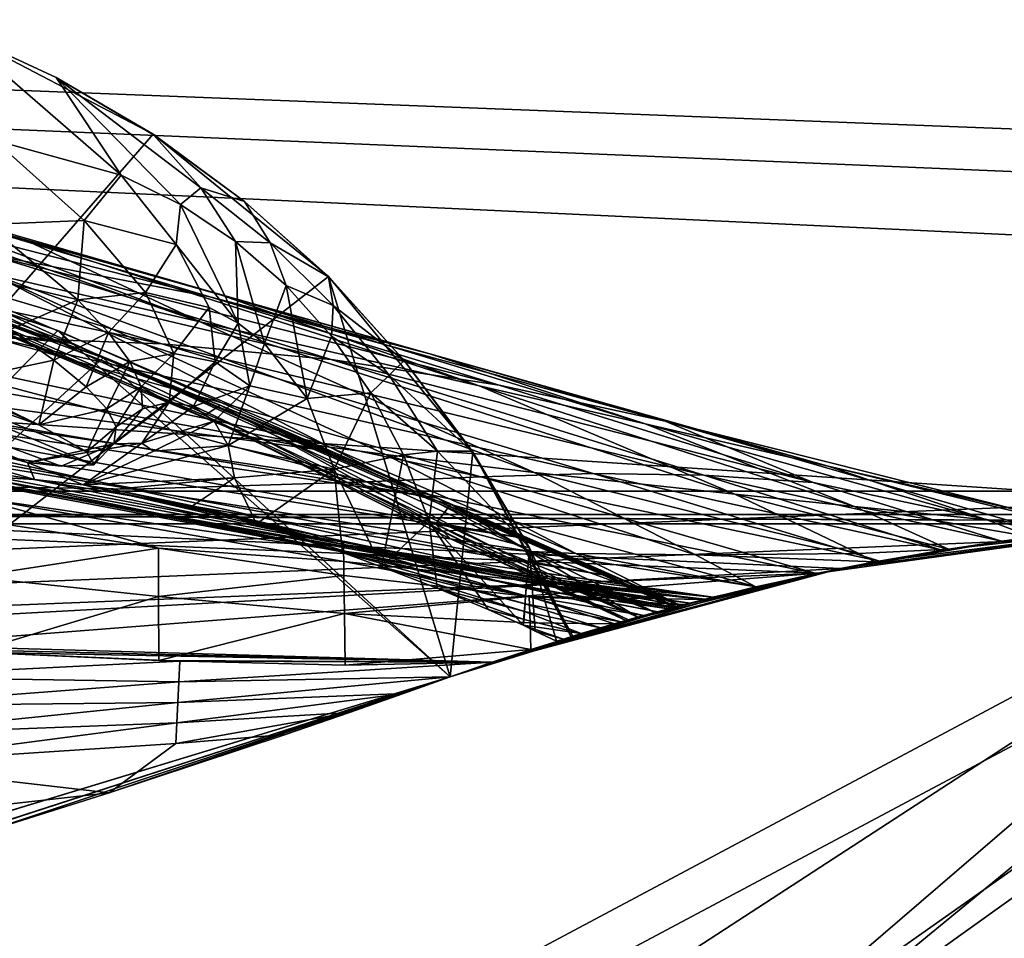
# Model space of a CAD drawing. Header units: metres. Extents: x 0 to 903, y -903 to 0.
# Tile 231 of 234: x 764 to 816, y -74 to -25. Entities that reach past the tile are written whole.
import ezdxf

# ---------------------------------------------------------------- set-up
doc = ezdxf.new("R2010")
doc.units = ezdxf.units.M

msp = doc.modelspace()

# ---------------------------------------------------------------- linework, layer by layer
at = {"layer": 'top0'}
for points in [[(842.079285, -37.838261, 2063.059814), (844.306091, -34.448139, 2063.059814), (133.377289, -4.519207, 2063.059814)], [(844.306091, -34.448139, 2063.059814), (847.696228, -32.221325, 2063.059814), (133.377289, -4.519207, 2063.059814)], [(133.377289, -4.519207, 2063.059814), (847.696228, -32.221325, 2063.059814), (887.377258, -4.519207, 2063.059814)], [(133.377289, -4.519207, 2063.059814), (163.519562, -51.518902, 2063.059814), (836.377136, -51.518902, 2063.059814)], [(842.079285, -37.838261, 2063.059814), (133.377289, -4.519207, 2063.059814), (836.377136, -51.518902, 2063.059814)], [(887.377258, -4.519207, 163.059708), (847.696228, -32.221325, 163.059708), (133.377289, -4.519207, 163.059708)], [(847.696228, -32.221325, 163.059708), (844.306091, -34.448139, 163.059708), (133.377289, -4.519207, 163.059708)], [(133.377289, -4.519207, 163.059708), (844.306091, -34.448139, 163.059708), (842.079285, -37.838261, 163.059708)], [(133.377289, -4.519207, 163.059708), (842.079285, -37.838261, 163.059708), (836.377136, -51.518902, 163.059708)], [(836.377136, -51.518902, 163.059708), (163.519562, -51.518902, 163.059708), (133.377289, -4.519207, 163.059708)], [(730.964783, -77.056259, 619.524109), (760.130737, -25.713488, 618.179688), (770.797302, -31.284773, 618.325562)], [(770.797302, -31.284773, 618.325562), (760.130737, -25.713488, 618.179688), (765.641357, -28.269217, 617.781982)], [(765.641357, -28.269217, 617.781982), (760.130737, -25.713488, 618.179688), (760.188782, -25.757872, 617.787292)], [(765.641357, -28.269217, 617.781982), (760.188782, -25.757872, 617.787292), (769.098328, -33.46207, 556.641113)], [(760.188782, -25.757872, 617.787292), (762.340027, -31.603685, 559.548889), (769.098328, -33.46207, 556.641113)], [(770.815674, -31.313095, 617.776672), (765.641357, -28.269217, 617.781982), (773.335144, -34.139366, 583.488586)], [(773.335144, -34.139366, 583.488586), (765.641357, -28.269217, 617.781982), (772.246826, -35.026814, 555.187195)], [(765.641357, -28.269217, 617.781982), (769.098328, -33.46207, 556.641113), (772.246826, -35.026814, 555.187195)], [(770.815674, -31.313095, 617.776672), (770.797302, -31.284773, 618.325562), (765.641357, -28.269217, 617.781982)], [(747.283875, -32.002575, 1291.293457), (736.210815, -28.771908, 1235.203735), (763.938843, -36.884186, 1291.016357)], [(736.210815, -28.771908, 1235.203735), (754.94989, -34.397087, 1235.038208), (763.938843, -36.884186, 1291.016357)], [(765.720886, -41.721039, 1565.595703), (731.187866, -77.000015, 1566.519531), (731.531494, -29.892569, 1565.286011)], [(765.720886, -41.721039, 1565.595703), (731.531494, -29.892569, 1565.286011), (734.720276, -31.304676, 1563.336548)], [(730.964783, -77.056259, 619.524109), (770.797302, -31.284773, 618.325562), (780.125, -38.850876, 618.523682)], [(734.720276, -31.304676, 1563.336548), (752.493896, -37.204323, 1563.672852), (765.720886, -41.721039, 1565.595703)], [(780.125, -38.850876, 618.523682), (770.797302, -31.284773, 618.325562), (775.659302, -34.859772, 617.771362)], [(770.797302, -31.284773, 618.325562), (770.815674, -31.313095, 617.776672), (775.659302, -34.859772, 617.771362)], [(775.659302, -34.859772, 617.771362), (770.815674, -31.313095, 617.776672), (773.335144, -34.139366, 583.488586)], [(762.340027, -31.603685, 559.548889), (761.959167, -36.080875, 535.995789), (767.130005, -35.875694, 533.19458)], [(769.098328, -33.46207, 556.641113), (762.340027, -31.603685, 559.548889), (767.130005, -35.875694, 533.19458)], [(736.880066, -32.151726, 660.471863), (731.059937, -77.03228, 659.296631), (768.136292, -43.17659, 660.183167)], [(736.880066, -32.151726, 660.471863), (768.136292, -43.17659, 660.183167), (749.013123, -36.128426, 662.231018)], [(754.94989, -34.397087, 1235.038208), (747.169189, -32.277283, 1178.771973), (773.305237, -41.262756, 1234.858765)], [(747.169189, -32.277283, 1178.771973), (762.229858, -38.738796, 1122.27124), (773.305237, -41.262756, 1234.858765)], [(759.825867, -35.726746, 1347.017578), (747.283875, -32.002575, 1291.293457), (774.133057, -39.739635, 1346.647705)], [(747.283875, -32.002575, 1291.293457), (763.938843, -36.884186, 1291.016357), (774.133057, -39.739635, 1346.647705)], [(761.990906, -37.67421, 1402.671875), (745.377441, -32.66737, 1347.356445), (773.817383, -39.942478, 1402.291626)], [(745.377441, -32.66737, 1347.356445), (759.825867, -35.726746, 1347.017578), (773.817383, -39.942478, 1402.291626)], [(769.098328, -33.46207, 556.641113), (767.130005, -35.875694, 533.19458), (772.030762, -37.145954, 530.393311)], [(772.246826, -35.026814, 555.187195), (769.098328, -33.46207, 556.641113), (772.030762, -37.145954, 530.393311)], [(724.344116, -38.148144, 1512.607178), (766.37677, -42.403435, 1563.961304), (709.313354, -33.535603, 1512.606567)], [(766.37677, -42.403435, 1563.961304), (752.493896, -37.204323, 1563.672852), (709.313354, -33.535603, 1512.606567)], [(763.938843, -36.884186, 1291.016357), (754.94989, -34.397087, 1235.038208), (773.305237, -41.262756, 1234.858765)], [(772.246826, -35.026814, 555.187195), (775.186584, -36.990978, 553.733276), (773.335144, -34.139366, 583.488586)], [(775.186584, -36.990978, 553.733276), (777.019897, -37.063519, 582.462524), (773.335144, -34.139366, 583.488586)], [(773.335144, -34.139366, 583.488586), (777.019897, -37.063519, 582.462524), (775.659302, -34.859772, 617.771362)], [(772.030762, -37.145954, 530.393311), (775.315735, -41.332321, 504.267303), (772.246826, -35.026814, 555.187195)], [(775.315735, -41.332321, 504.267303), (775.186584, -36.990978, 553.733276), (772.246826, -35.026814, 555.187195)], [(777.019897, -37.063519, 582.462524), (780.123779, -38.873219, 617.766052), (775.659302, -34.859772, 617.771362)], [(775.659302, -34.859772, 617.771362), (780.123779, -38.873219, 617.766052), (780.125, -38.850876, 618.523682)], [(762.271667, -42.099602, 1458.005737), (738.380615, -35.38895, 1403.328003), (771.265564, -42.428387, 1457.717163)], [(738.380615, -35.38895, 1403.328003), (750.144226, -36.167118, 1403.017212), (771.265564, -42.428387, 1457.717163)], [(773.548706, -46.240086, 777.866516), (748.137146, -35.719692, 778.19519), (749.013123, -36.128426, 662.231018)], [(773.548706, -46.240086, 777.866516), (774.721619, -46.869392, 893.730957), (748.137146, -35.719692, 778.19519)], [(774.721619, -46.869392, 893.730957), (750.065002, -36.043053, 893.994568), (748.137146, -35.719692, 778.19519)], [(774.359009, -45.699844, 661.700562), (773.548706, -46.240086, 777.866516), (749.013123, -36.128426, 662.231018)], [(768.136292, -43.17659, 660.183167), (774.359009, -45.699844, 661.700562), (749.013123, -36.128426, 662.231018)], [(774.721619, -46.869392, 893.730957), (776.02948, -47.202351, 951.293335), (750.065002, -36.043053, 893.994568)], [(776.02948, -47.202351, 951.293335), (754.654114, -37.030994, 1008.65741), (750.065002, -36.043053, 893.994568)], [(773.817383, -39.942478, 1402.291626), (759.825867, -35.726746, 1347.017578), (785.516174, -42.961784, 1401.876831)], [(759.825867, -35.726746, 1347.017578), (774.133057, -39.739635, 1346.647705), (785.516174, -42.961784, 1401.876831)], [(767.130005, -35.875694, 533.19458), (761.959167, -36.080875, 535.995789), (766.782837, -40.089626, 509.644165)], [(761.959167, -36.080875, 535.995789), (763.201599, -41.670536, 511.794922), (766.782837, -40.089626, 509.644165)], [(767.130005, -35.875694, 533.19458), (766.782837, -40.089626, 509.644165), (770.387207, -39.708961, 507.493408)], [(772.030762, -37.145954, 530.393311), (767.130005, -35.875694, 533.19458), (770.387207, -39.708961, 507.493408)], [(771.265564, -42.428387, 1457.717163), (750.144226, -36.167118, 1403.017212), (780.262939, -43.266304, 1457.396484)], [(750.144226, -36.167118, 1403.017212), (761.990906, -37.67421, 1402.671875), (780.262939, -43.266304, 1457.396484)], [(776.02948, -47.202351, 951.293335), (777.846741, -47.551991, 1008.583862), (754.654114, -37.030994, 1008.65741)], [(777.846741, -47.551991, 1008.583862), (780.20752, -47.924232, 1065.581543), (754.654114, -37.030994, 1008.65741)], [(754.654114, -37.030994, 1008.65741), (780.20752, -47.924232, 1065.581543), (762.229858, -38.738796, 1122.27124)], [(774.133057, -39.739635, 1346.647705), (763.938843, -36.884186, 1291.016357), (788.152039, -44.664509, 1346.246948)], [(763.938843, -36.884186, 1291.016357), (773.305237, -41.262756, 1234.858765), (788.152039, -44.664509, 1346.246948)], [(770.387207, -39.708961, 507.493408), (773.775452, -40.508709, 505.342682), (772.030762, -37.145954, 530.393311)], [(773.775452, -40.508709, 505.342682), (775.315735, -41.332321, 504.267303), (772.030762, -37.145954, 530.393311)], [(777.019897, -37.063519, 582.462524), (775.186584, -36.990978, 553.733276), (777.878357, -39.332264, 552.279358)], [(777.878357, -39.332264, 552.279358), (775.186584, -36.990978, 553.733276), (776.716919, -42.422241, 503.191956)], [(775.186584, -36.990978, 553.733276), (775.315735, -41.332321, 504.267303), (776.716919, -42.422241, 503.191956)], [(780.123779, -38.873219, 617.766052), (777.019897, -37.063519, 582.462524), (780.372925, -40.396099, 581.436523)], [(780.372925, -40.396099, 581.436523), (777.019897, -37.063519, 582.462524), (777.878357, -39.332264, 552.279358)], [(752.493896, -37.204323, 1563.672852), (766.37677, -42.403435, 1563.961304), (765.720886, -41.721039, 1565.595703)], [(780.262939, -43.266304, 1457.396484), (761.990906, -37.67421, 1402.671875), (789.209961, -44.641811, 1457.043457)], [(761.990906, -37.67421, 1402.671875), (773.817383, -39.942478, 1402.291626), (789.209961, -44.641811, 1457.043457)], [(737.342468, -42.440201, 1512.586548), (780.30249, -48.161568, 1564.273438), (724.344116, -38.148144, 1512.607178)], [(780.30249, -48.161568, 1564.273438), (766.37677, -42.403435, 1563.961304), (724.344116, -38.148144, 1512.607178)], [(780.20752, -47.924232, 1065.581543), (783.167053, -48.329102, 1122.266479), (762.229858, -38.738796, 1122.27124)], [(762.229858, -38.738796, 1122.27124), (783.167053, -48.329102, 1122.266479), (791.065857, -49.272552, 1234.665405)], [(773.305237, -41.262756, 1234.858765), (762.229858, -38.738796, 1122.27124), (791.065857, -49.272552, 1234.665405)], [(786.601135, -60.147358, 619.08136), (730.964783, -77.056259, 619.524109), (780.125, -38.850876, 618.523682)], [(780.123779, -38.873219, 617.766052), (784.163452, -43.31411, 617.760681), (780.125, -38.850876, 618.523682)], [(784.163452, -43.31411, 617.760681), (780.123779, -38.873219, 617.766052), (780.372925, -40.396099, 581.436523)], [(780.125, -38.850876, 618.523682), (784.163452, -43.31411, 617.760681), (787.809021, -48.172256, 618.767761)], [(786.601135, -60.147358, 619.08136), (780.125, -38.850876, 618.523682), (787.809021, -48.172256, 618.767761)], [(770.387207, -39.708961, 507.493408), (766.782837, -40.089626, 509.644165), (768.431458, -41.833057, 496.251923)], [(768.431458, -41.833057, 496.251923), (771.908081, -42.944664, 481.317932), (770.387207, -39.708961, 507.493408)], [(771.908081, -42.944664, 481.317932), (773.775452, -40.508709, 505.342682), (770.387207, -39.708961, 507.493408)], [(785.516174, -42.961784, 1401.876831), (774.133057, -39.739635, 1346.647705), (796.983826, -46.696674, 1401.427246)], [(774.133057, -39.739635, 1346.647705), (788.152039, -44.664509, 1346.246948), (796.983826, -46.696674, 1401.427246)], [(777.878357, -39.332264, 552.279358), (776.716919, -42.422241, 503.191956), (778.999023, -45.338379, 501.041229)], [(780.372925, -40.396099, 581.436523), (777.878357, -39.332264, 552.279358), (780.285767, -42.023643, 550.8255)], [(780.285767, -42.023643, 550.8255), (777.878357, -39.332264, 552.279358), (778.999023, -45.338379, 501.041229)], [(766.782837, -40.089626, 509.644165), (763.201599, -41.670536, 511.794922), (765.51416, -43.308372, 498.041168)], [(766.782837, -40.089626, 509.644165), (765.51416, -43.308372, 498.041168), (768.431458, -41.833057, 496.251923)], [(789.209961, -44.641811, 1457.043457), (773.817383, -39.942478, 1402.291626), (798.046814, -46.543861, 1456.658325)], [(773.817383, -39.942478, 1402.291626), (785.516174, -42.961784, 1401.876831), (798.046814, -46.543861, 1456.658325)], [(774.095215, -43.39238, 479.901245), (773.775452, -40.508709, 505.342682), (771.908081, -42.944664, 481.317932)], [(775.315735, -41.332321, 504.267303), (773.775452, -40.508709, 505.342682), (774.095215, -43.39238, 479.901245)], [(783.354187, -44.102707, 580.410461), (780.372925, -40.396099, 581.436523), (780.285767, -42.023643, 550.8255)], [(784.163452, -43.31411, 617.760681), (780.372925, -40.396099, 581.436523), (783.354187, -44.102707, 580.410461)], [(788.152039, -44.664509, 1346.246948), (773.305237, -41.262756, 1234.858765), (801.746277, -50.428314, 1345.815063)], [(773.305237, -41.262756, 1234.858765), (791.065857, -49.272552, 1234.665405), (801.746277, -50.428314, 1345.815063)], [(775.947327, -44.675518, 478.484558), (775.315735, -41.332321, 504.267303), (774.095215, -43.39238, 479.901245)], [(776.716919, -42.422241, 503.191956), (775.315735, -41.332321, 504.267303), (775.947327, -44.675518, 478.484558)], [(786.601135, -60.147358, 1566.078247), (731.187866, -77.000015, 1566.519531), (765.720886, -41.721039, 1565.595703)], [(763.201599, -41.670536, 511.794922), (760.014526, -44.482899, 513.374939), (765.51416, -43.308372, 498.041168)], [(768.431458, -41.833057, 496.251923), (765.51416, -43.308372, 498.041168), (767.226807, -44.720264, 484.151367)], [(765.720886, -41.721039, 1565.595703), (766.37677, -42.403435, 1563.961304), (798.875366, -56.35276, 1565.978882)], [(798.875366, -56.35276, 1565.978882), (786.601135, -60.147358, 1566.078247), (765.720886, -41.721039, 1565.595703)], [(767.226807, -44.720264, 484.151367), (769.558777, -43.382336, 482.73465), (768.431458, -41.833057, 496.251923)], [(769.558777, -43.382336, 482.73465), (771.908081, -42.944664, 481.317932), (768.431458, -41.833057, 496.251923)], [(753.309204, -42.118557, 1458.262085), (782.145752, -49.775978, 1512.014526), (735.71936, -42.75631, 1458.678223)], [(742.725403, -43.266453, 360.628571), (764.107483, -48.754234, 399.004181), (747.606567, -42.184574, 411.25824)], [(764.107483, -48.754234, 399.004181), (765.902832, -48.942719, 412.351929), (747.606567, -42.184574, 411.25824)], [(747.606567, -42.184574, 411.25824), (765.902832, -48.942719, 412.351929), (767.647949, -48.871204, 437.553009)], [(747.606567, -42.184574, 411.25824), (767.647949, -48.871204, 437.553009), (752.13501, -42.3181, 462.151733)], [(767.647949, -48.871204, 437.553009), (767.267151, -48.177635, 462.802124), (752.13501, -42.3181, 462.151733)], [(752.13501, -42.3181, 462.151733), (767.267151, -48.177635, 462.802124), (764.715271, -46.743496, 488.272614)], [(752.13501, -42.3181, 462.151733), (764.715271, -46.743496, 488.272614), (756.325439, -43.040825, 513.269653)], [(753.309204, -42.118557, 1458.262085), (762.271667, -42.099602, 1458.005737), (788.228088, -49.512054, 1511.844482)], [(782.145752, -49.775978, 1512.014526), (753.309204, -42.118557, 1458.262085), (788.228088, -49.512054, 1511.844482)], [(788.228088, -49.512054, 1511.844482), (762.271667, -42.099602, 1458.005737), (794.204224, -49.336334, 1511.653198)], [(762.271667, -42.099602, 1458.005737), (771.265564, -42.428387, 1457.717163), (794.204224, -49.336334, 1511.653198)], [(766.37677, -42.403435, 1563.961304), (780.30249, -48.161568, 1564.273438), (798.875366, -56.35276, 1565.978882)], [(794.204224, -49.336334, 1511.653198), (771.265564, -42.428387, 1457.717163), (800.103394, -49.42749, 1511.44043)], [(771.265564, -42.428387, 1457.717163), (780.262939, -43.266304, 1457.396484), (800.103394, -49.42749, 1511.44043)], [(778.999023, -45.338379, 501.041229), (776.716919, -42.422241, 503.191956), (775.947327, -44.675518, 478.484558)], [(780.285767, -42.023643, 550.8255), (778.999023, -45.338379, 501.041229), (782.374573, -45.035625, 549.371582)], [(783.354187, -44.102707, 580.410461), (780.285767, -42.023643, 550.8255), (782.374573, -45.035625, 549.371582)], [(735.71936, -42.75631, 1458.678223), (769.724976, -50.159603, 1512.290527), (727.233459, -43.142933, 1458.837891)], [(735.71936, -42.75631, 1458.678223), (782.145752, -49.775978, 1512.014526), (769.724976, -50.159603, 1512.290527)], [(743.043213, -44.380733, 1512.568237), (785.863831, -50.618698, 1564.404785), (737.342468, -42.440201, 1512.586548)], [(785.863831, -50.618698, 1564.404785), (780.30249, -48.161568, 1564.273438), (737.342468, -42.440201, 1512.586548)], [(771.908081, -42.944664, 481.317932), (769.558777, -43.382336, 482.73465), (770.162048, -44.730949, 469.153351)], [(771.645874, -45.535736, 454.86026), (771.908081, -42.944664, 481.317932), (770.162048, -44.730949, 469.153351)], [(771.645874, -45.535736, 454.86026), (774.095215, -43.39238, 479.901245), (771.908081, -42.944664, 481.317932)], [(727.233459, -43.142933, 1458.837891), (769.724976, -50.159603, 1512.290527), (763.456238, -50.06657, 1512.396606)], [(731.059937, -77.03228, 659.296631), (786.601135, -60.147358, 659.73877), (768.136292, -43.17659, 660.183167)], [(742.725403, -43.266453, 360.628571), (761.235229, -49.460087, 362.876343), (764.479431, -49.647549, 382.370392)], [(764.107483, -48.754234, 399.004181), (742.725403, -43.266453, 360.628571), (764.479431, -49.647549, 382.370392)], [(764.715271, -46.743496, 488.272614), (760.014526, -44.482899, 513.374939), (756.325439, -43.040825, 513.269653)], [(760.014526, -44.482899, 513.374939), (764.715271, -46.743496, 488.272614), (765.51416, -43.308372, 498.041168)], [(765.51416, -43.308372, 498.041168), (764.715271, -46.743496, 488.272614), (767.226807, -44.720264, 484.151367)], [(768.333618, -45.897034, 470.174072), (769.558777, -43.382336, 482.73465), (767.226807, -44.720264, 484.151367)], [(768.136292, -43.17659, 660.183167), (798.641907, -56.414165, 659.836548), (774.359009, -45.699844, 661.700562)], [(768.136292, -43.17659, 660.183167), (786.601135, -60.147358, 659.73877), (798.641907, -56.414165, 659.836548)], [(770.162048, -44.730949, 469.153351), (769.558777, -43.382336, 482.73465), (768.333618, -45.897034, 470.174072)], [(772.953369, -45.765175, 454.230621), (774.095215, -43.39238, 479.901245), (771.645874, -45.535736, 454.86026)], [(774.095215, -43.39238, 479.901245), (772.953369, -45.765175, 454.230621), (775.947327, -44.675518, 478.484558)], [(800.103394, -49.42749, 1511.44043), (780.262939, -43.266304, 1457.396484), (805.92395, -49.810528, 1511.206421)], [(780.262939, -43.266304, 1457.396484), (789.209961, -44.641811, 1457.043457), (805.92395, -49.810528, 1511.206421)], [(787.739807, -48.136246, 617.755371), (784.163452, -43.31411, 617.760681), (783.354187, -44.102707, 580.410461)], [(784.163452, -43.31411, 617.760681), (787.739807, -48.136246, 617.755371), (787.809021, -48.172256, 618.767761)], [(798.046814, -46.543861, 1456.658325), (785.516174, -42.961784, 1401.876831), (806.716675, -48.943779, 1456.240967)], [(785.516174, -42.961784, 1401.876831), (796.983826, -46.696674, 1401.427246), (806.716675, -48.943779, 1456.240967)], [(748.19281, -46.141464, 1512.544556), (790.608582, -52.788399, 1564.519897), (743.043213, -44.380733, 1512.568237)], [(790.608582, -52.788399, 1564.519897), (785.863831, -50.618698, 1564.404785), (743.043213, -44.380733, 1512.568237)], [(782.374573, -45.035625, 549.371582), (785.930054, -48.142914, 579.384399), (783.354187, -44.102707, 580.410461)], [(785.930054, -48.142914, 579.384399), (787.739807, -48.136246, 617.755371), (783.354187, -44.102707, 580.410461)], [(764.715271, -46.743496, 488.272614), (768.333618, -45.897034, 470.174072), (767.226807, -44.720264, 484.151367)], [(768.333618, -45.897034, 470.174072), (768.825989, -46.857864, 456.119598), (770.162048, -44.730949, 469.153351)], [(768.825989, -46.857864, 456.119598), (770.230164, -45.896664, 455.489929), (770.162048, -44.730949, 469.153351)], [(770.162048, -44.730949, 469.153351), (770.230164, -45.896664, 455.489929), (771.645874, -45.535736, 454.86026)], [(772.953369, -45.765175, 454.230621), (774.037537, -46.551662, 453.600983), (775.947327, -44.675518, 478.484558)], [(775.947327, -44.675518, 478.484558), (774.037537, -46.551662, 453.600983), (774.79187, -47.839607, 452.971344)], [(774.79187, -47.839607, 452.971344), (778.999023, -45.338379, 501.041229), (775.947327, -44.675518, 478.484558)], [(778.999023, -45.338379, 501.041229), (780.434998, -49.106129, 498.890533), (782.374573, -45.035625, 549.371582)], [(780.434998, -49.106129, 498.890533), (784.115845, -48.333565, 547.917664), (782.374573, -45.035625, 549.371582)], [(782.374573, -45.035625, 549.371582), (784.115845, -48.333565, 547.917664), (785.930054, -48.142914, 579.384399)], [(796.983826, -46.696674, 1401.427246), (788.152039, -44.664509, 1346.246948), (808.125305, -51.087391, 1400.942871)], [(788.152039, -44.664509, 1346.246948), (801.746277, -50.428314, 1345.815063), (808.125305, -51.087391, 1400.942871)], [(805.92395, -49.810528, 1511.206421), (789.209961, -44.641811, 1457.043457), (798.046814, -46.543861, 1456.658325)], [(770.230164, -45.896664, 455.489929), (768.703613, -47.752602, 427.716797), (771.645874, -45.535736, 454.86026)], [(771.645874, -45.535736, 454.86026), (768.703613, -47.752602, 427.716797), (770.204407, -47.725121, 427.638123)], [(770.204407, -47.725121, 427.638123), (772.953369, -45.765175, 454.230621), (771.645874, -45.535736, 454.86026)], [(780.434998, -49.106129, 498.890533), (778.999023, -45.338379, 501.041229), (774.79187, -47.839607, 452.971344)], [(764.715271, -46.743496, 488.272614), (767.267151, -48.177635, 462.802124), (768.333618, -45.897034, 470.174072)], [(767.267151, -48.177635, 462.802124), (768.825989, -46.857864, 456.119598), (768.333618, -45.897034, 470.174072)], [(768.825989, -46.857864, 456.119598), (768.703613, -47.752602, 427.716797), (770.230164, -45.896664, 455.489929)], [(774.037537, -46.551662, 453.600983), (772.953369, -45.765175, 454.230621), (770.204407, -47.725121, 427.638123)], [(785.817566, -52.019993, 777.69342), (773.548706, -46.240086, 777.866516), (774.359009, -45.699844, 661.700562)], [(786.636597, -50.968842, 661.416687), (785.817566, -52.019993, 777.69342), (774.359009, -45.699844, 661.700562)], [(798.641907, -56.414165, 659.836548), (786.636597, -50.968842, 661.416687), (774.359009, -45.699844, 661.700562)], [(752.776917, -47.692192, 1512.515503), (794.711975, -54.719929, 1564.621704), (748.19281, -46.141464, 1512.544556)], [(794.711975, -54.719929, 1564.621704), (790.608582, -52.788399, 1564.519897), (748.19281, -46.141464, 1512.544556)], [(770.815979, -48.137726, 427.598785), (774.037537, -46.551662, 453.600983), (770.204407, -47.725121, 427.638123)], [(774.79187, -47.839607, 452.971344), (774.037537, -46.551662, 453.600983), (770.815979, -48.137726, 427.598785)], [(785.817566, -52.019993, 777.69342), (786.617676, -52.810368, 893.592224), (773.548706, -46.240086, 777.866516)], [(786.617676, -52.810368, 893.592224), (774.721619, -46.869392, 893.730957), (773.548706, -46.240086, 777.866516)], [(805.92395, -49.810528, 1511.206421), (798.046814, -46.543861, 1456.658325), (818.836975, -52.562698, 1537.877808)], [(818.836975, -52.562698, 1537.877808), (798.046814, -46.543861, 1456.658325), (817.295654, -51.396046, 1510.674316)], [(798.046814, -46.543861, 1456.658325), (806.716675, -48.943779, 1456.240967), (817.295654, -51.396046, 1510.674316)], [(767.267151, -48.177635, 462.802124), (767.647949, -48.871204, 437.553009), (768.825989, -46.857864, 456.119598)], [(767.647949, -48.871204, 437.553009), (768.703613, -47.752602, 427.716797), (768.825989, -46.857864, 456.119598)], [(786.617676, -52.810368, 893.592224), (787.617188, -53.099331, 951.20459), (774.721619, -46.869392, 893.730957)], [(787.617188, -53.099331, 951.20459), (776.02948, -47.202351, 951.293335), (774.721619, -46.869392, 893.730957)], [(806.716675, -48.943779, 1456.240967), (796.983826, -46.696674, 1401.427246), (815.168457, -51.796185, 1455.791382)], [(796.983826, -46.696674, 1401.427246), (808.125305, -51.087391, 1400.942871), (815.168457, -51.796185, 1455.791382)], [(787.617188, -53.099331, 951.20459), (789.039734, -53.321159, 1008.545166), (776.02948, -47.202351, 951.293335)], [(789.039734, -53.321159, 1008.545166), (777.846741, -47.551991, 1008.583862), (776.02948, -47.202351, 951.293335)], [(789.039734, -53.321159, 1008.545166), (790.91333, -53.480705, 1065.577026), (777.846741, -47.551991, 1008.583862)], [(790.91333, -53.480705, 1065.577026), (780.20752, -47.924232, 1065.581543), (777.846741, -47.551991, 1008.583862)], [(756.808167, -48.948143, 1512.481201), (797.931396, -56.187828, 1564.700195), (752.776917, -47.692192, 1512.515503)], [(797.931396, -56.187828, 1564.700195), (794.711975, -54.719929, 1564.621704), (752.776917, -47.692192, 1512.515503)], [(768.703613, -47.752602, 427.716797), (764.107483, -48.754234, 399.004181), (770.204407, -47.725121, 427.638123)], [(770.204407, -47.725121, 427.638123), (764.107483, -48.754234, 399.004181), (767.066589, -49.934734, 398.511475)], [(765.902832, -48.942719, 412.351929), (764.107483, -48.754234, 399.004181), (768.703613, -47.752602, 427.716797)], [(767.647949, -48.871204, 437.553009), (765.902832, -48.942719, 412.351929), (768.703613, -47.752602, 427.716797)], [(770.204407, -47.725121, 427.638123), (767.066589, -49.934734, 398.511475), (770.815979, -48.137726, 427.598785)], [(775.123108, -49.553513, 452.341736), (774.79187, -47.839607, 452.971344), (767.066589, -49.934734, 398.511475)], [(767.066589, -49.934734, 398.511475), (774.79187, -47.839607, 452.971344), (770.815979, -48.137726, 427.598785)], [(775.123108, -49.553513, 452.341736), (780.434998, -49.106129, 498.890533), (774.79187, -47.839607, 452.971344)], [(790.91333, -53.480705, 1065.577026), (793.283264, -53.586201, 1122.263916), (780.20752, -47.924232, 1065.581543)], [(793.283264, -53.586201, 1122.263916), (783.167053, -48.329102, 1122.266479), (780.20752, -47.924232, 1065.581543)], [(798.875366, -56.35276, 1565.978882), (780.30249, -48.161568, 1564.273438), (785.863831, -50.618698, 1564.404785)], [(785.930054, -48.142914, 579.384399), (784.115845, -48.333565, 547.917664), (785.482239, -51.881485, 546.463806)], [(790.816284, -53.291672, 617.750061), (785.930054, -48.142914, 579.384399), (785.482239, -51.881485, 546.463806)], [(787.739807, -48.136246, 617.755371), (785.930054, -48.142914, 579.384399), (790.816284, -53.291672, 617.750061)], [(793.13562, -57.981873, 619.024658), (786.601135, -60.147358, 619.08136), (787.809021, -48.172256, 618.767761)], [(787.809021, -48.172256, 618.767761), (787.739807, -48.136246, 617.755371), (790.816284, -53.291672, 617.750061)], [(790.816284, -53.291672, 617.750061), (793.034363, -58.013172, 617.376465), (787.809021, -48.172256, 618.767761)], [(793.034363, -58.013172, 617.376465), (793.13562, -57.981873, 619.024658), (787.809021, -48.172256, 618.767761)], [(784.115845, -48.333565, 547.917664), (780.434998, -49.106129, 498.890533), (782.948303, -54.286312, 513.912292)], [(785.482239, -51.881485, 546.463806), (784.115845, -48.333565, 547.917664), (782.948303, -54.286312, 513.912292)], [(783.167053, -48.329102, 1122.266479), (799.663025, -53.664413, 1234.563354), (791.065857, -49.272552, 1234.665405)], [(793.283264, -53.586201, 1122.263916), (799.663025, -53.664413, 1234.563354), (783.167053, -48.329102, 1122.266479)], [(797.646118, -56.680664, 1558.450806), (798.56604, -56.434204, 1564.714233), (756.808167, -48.948143, 1512.481201)], [(798.56604, -56.434204, 1564.714233), (797.931396, -56.187828, 1564.700195), (756.808167, -48.948143, 1512.481201)], [(763.456238, -50.06657, 1512.396606), (797.646118, -56.680664, 1558.450806), (756.808167, -48.948143, 1512.481201)], [(767.066589, -49.934734, 398.511475), (764.107483, -48.754234, 399.004181), (764.479431, -49.647549, 382.370392)], [(775.123108, -49.553513, 452.341736), (776.304993, -52.007202, 461.527863), (780.434998, -49.106129, 498.890533)], [(780.434998, -49.106129, 498.890533), (776.304993, -52.007202, 461.527863), (780.868591, -53.537563, 496.701508)], [(782.948303, -54.286312, 513.912292), (780.434998, -49.106129, 498.890533), (780.868591, -53.537563, 496.701508)], [(817.295654, -51.396046, 1510.674316), (806.716675, -48.943779, 1456.240967), (820.74469, -52.347378, 1495.823242)], [(806.716675, -48.943779, 1456.240967), (815.168457, -51.796185, 1455.791382), (820.74469, -52.347378, 1495.823242)], [(761.231506, -49.666008, 355.94104), (761.215759, -50.597099, 329.793854), (780.930481, -53.468132, 357.754272)], [(761.231506, -49.666008, 355.94104), (780.930481, -53.468132, 357.754272), (761.235229, -49.460087, 362.876343)], [(780.919006, -53.10252, 383.748535), (764.479431, -49.647549, 382.370392), (761.235229, -49.460087, 362.876343)], [(761.235229, -49.460087, 362.876343), (780.930481, -53.468132, 357.754272), (780.919006, -53.10252, 383.748535)], [(767.066589, -49.934734, 398.511475), (764.479431, -49.647549, 382.370392), (780.919006, -53.10252, 383.748535)], [(768.674927, -50.177612, 408.842926), (775.123108, -49.553513, 452.341736), (767.066589, -49.934734, 398.511475)], [(768.674927, -50.177612, 408.842926), (772.891479, -51.048695, 437.13739), (775.123108, -49.553513, 452.341736)], [(772.891479, -51.048695, 437.13739), (776.304993, -52.007202, 461.527863), (775.123108, -49.553513, 452.341736)], [(782.145752, -49.775978, 1512.014526), (788.228088, -49.512054, 1511.844482), (806.071594, -54.657303, 1546.119263)], [(788.228088, -49.512054, 1511.844482), (794.204224, -49.336334, 1511.653198), (809.463135, -53.988499, 1545.040649)], [(806.071594, -54.657303, 1546.119263), (788.228088, -49.512054, 1511.844482), (809.463135, -53.988499, 1545.040649)], [(791.065857, -49.272552, 1234.665405), (799.663025, -53.664413, 1234.563354), (808.345764, -53.593525, 1345.587524)], [(801.746277, -50.428314, 1345.815063), (791.065857, -49.272552, 1234.665405), (808.345764, -53.593525, 1345.587524)], [(809.463135, -53.988499, 1545.040649), (794.204224, -49.336334, 1511.653198), (812.756409, -53.417397, 1543.702515)], [(794.204224, -49.336334, 1511.653198), (800.103394, -49.42749, 1511.44043), (812.756409, -53.417397, 1543.702515)], [(812.756409, -53.417397, 1543.702515), (800.103394, -49.42749, 1511.44043), (815.934875, -52.938511, 1541.586914)], [(800.103394, -49.42749, 1511.44043), (805.92395, -49.810528, 1511.206421), (815.934875, -52.938511, 1541.586914)], [(769.724976, -50.159603, 1512.290527), (798.381104, -56.483238, 1553.749023), (763.456238, -50.06657, 1512.396606)], [(763.456238, -50.06657, 1512.396606), (798.381104, -56.483238, 1553.749023), (797.646118, -56.680664, 1558.450806)], [(768.674927, -50.177612, 408.842926), (767.066589, -49.934734, 398.511475), (780.907532, -52.921627, 409.755493)], [(780.907532, -52.921627, 409.755493), (767.066589, -49.934734, 398.511475), (780.919006, -53.10252, 383.748535)], [(772.891479, -51.048695, 437.13739), (768.674927, -50.177612, 408.842926), (780.896118, -52.925789, 435.771118)], [(780.896118, -52.925789, 435.771118), (768.674927, -50.177612, 408.842926), (780.907532, -52.921627, 409.755493)], [(782.145752, -49.775978, 1512.014526), (802.895447, -55.358826, 1547.798096), (769.724976, -50.159603, 1512.290527)], [(769.724976, -50.159603, 1512.290527), (802.895447, -55.358826, 1547.798096), (798.381104, -56.483238, 1553.749023)], [(802.895447, -55.358826, 1547.798096), (782.145752, -49.775978, 1512.014526), (806.071594, -54.657303, 1546.119263)], [(815.934875, -52.938511, 1541.586914), (805.92395, -49.810528, 1511.206421), (818.836975, -52.562698, 1537.877808)], [(761.200012, -51.767639, 303.673523), (771.081482, -53.308437, 304.726654), (761.215759, -50.597099, 329.793854)], [(771.081482, -53.308437, 304.726654), (780.941956, -54.018253, 331.776672), (761.215759, -50.597099, 329.793854)], [(761.215759, -50.597099, 329.793854), (780.941956, -54.018253, 331.776672), (780.930481, -53.468132, 357.754272)], [(785.863831, -50.618698, 1564.404785), (790.608582, -52.788399, 1564.519897), (798.875366, -56.35276, 1565.978882)], [(808.125305, -51.087391, 1400.942871), (801.746277, -50.428314, 1345.815063), (813.125916, -53.358089, 1399.6698)], [(813.125916, -53.358089, 1399.6698), (801.746277, -50.428314, 1345.815063), (808.345764, -53.593525, 1345.587524)], [(780.884644, -53.115406, 461.791473), (776.304993, -52.007202, 461.527863), (772.891479, -51.048695, 437.13739)], [(780.884644, -53.115406, 461.791473), (772.891479, -51.048695, 437.13739), (780.896118, -52.925789, 435.771118)], [(796.592712, -56.970695, 779.911804), (785.817566, -52.019993, 777.69342), (786.636597, -50.968842, 661.416687)], [(798.612305, -56.421974, 661.125916), (796.592712, -56.970695, 779.911804), (786.636597, -50.968842, 661.416687)], [(798.641907, -56.414165, 659.836548), (798.612305, -56.421974, 661.125916), (786.636597, -50.968842, 661.416687)], [(815.168457, -51.796185, 1455.791382), (808.125305, -51.087391, 1400.942871), (817.576782, -52.718723, 1455.239624)], [(817.576782, -52.718723, 1455.239624), (808.125305, -51.087391, 1400.942871), (813.125916, -53.358089, 1399.6698)], [(836.377136, -51.518902, 163.059708), (495.105316, -51.518902, 182.490662), (163.519562, -51.518902, 163.059708)], [(529.971802, -51.518902, 2043.136353), (836.377136, -51.518902, 2063.059814), (163.519562, -51.518902, 2063.059814)], [(578.441589, -51.518902, 184.0103), (495.105316, -51.518902, 182.490662), (836.377136, -51.518902, 163.059708)], [(529.971802, -51.518902, 2043.136353), (597.166199, -51.518902, 2041.009888), (836.377136, -51.518902, 2063.059814)], [(661.575134, -51.518902, 188.995483), (578.441589, -51.518902, 184.0103), (836.377136, -51.518902, 163.059708)], [(597.166199, -51.518902, 2041.009888), (664.251099, -51.518902, 2036.626343), (836.377136, -51.518902, 2063.059814)], [(836.377136, -51.518902, 163.059708), (744.290833, -51.518902, 197.420395), (661.575134, -51.518902, 188.995483)], [(836.377136, -51.518902, 2063.059814), (664.251099, -51.518902, 2036.626343), (731.150818, -51.518902, 2029.990601)], [(731.150818, -51.518902, 2029.990601), (826.377136, -51.518902, 2016.598511), (836.377136, -51.518902, 2063.059814)], [(826.377136, -51.518902, 2016.598511), (731.150818, -51.518902, 2029.990601), (826.377136, -51.857319, 2016.598511)], [(731.150818, -51.518902, 2029.990601), (806.189941, -54.632435, 2019.828369), (826.377136, -51.857319, 2016.598511)], [(731.150818, -51.518902, 2029.990601), (731.150818, -57.60709, 2029.990601), (806.189941, -54.632435, 2019.828369)], [(744.290833, -51.518902, 197.420395), (807.380615, -54.38937, 206.196411), (741.364136, -58.007244, 197.062881)], [(826.377136, -51.518902, 209.241592), (744.290833, -51.518902, 197.420395), (836.377136, -51.518902, 163.059708)], [(826.377136, -51.518902, 209.241592), (826.377136, -51.857319, 209.241592), (744.290833, -51.518902, 197.420395)], [(826.377136, -51.857319, 209.241592), (807.380615, -54.38937, 206.196411), (744.290833, -51.518902, 197.420395)], [(761.200012, -51.767639, 303.673523), (761.168518, -54.824467, 251.533997), (771.081482, -53.308437, 304.726654)], [(806.189941, -54.632435, 2019.828369), (815.934875, -52.938511, 1541.586914), (826.377136, -51.857319, 2016.598511)], [(809.207031, -54.03614, 1345.327515), (807.380615, -54.38937, 206.196411), (826.377136, -51.857319, 209.241592)], [(813.125916, -53.358089, 1399.6698), (809.207031, -54.03614, 1345.327515), (826.377136, -51.857319, 209.241592)], [(826.377136, -51.857319, 209.241592), (817.576782, -52.718723, 1455.239624), (813.125916, -53.358089, 1399.6698)], [(820.74469, -52.347378, 1495.823242), (815.168457, -51.796185, 1455.791382), (817.576782, -52.718723, 1455.239624)], [(815.934875, -52.938511, 1541.586914), (818.836975, -52.562698, 1537.877808), (826.377136, -51.857319, 2016.598511)], [(780.873169, -53.427269, 487.812897), (776.304993, -52.007202, 461.527863), (780.884644, -53.115406, 461.791473)], [(780.868591, -53.537563, 496.701508), (776.304993, -52.007202, 461.527863), (780.873169, -53.427269, 487.812897)], [(782.948303, -54.286312, 513.912292), (785.904846, -55.420719, 539.970886), (785.482239, -51.881485, 546.463806)], [(785.904846, -55.420719, 539.970886), (788.630005, -56.559105, 566.023193), (785.482239, -51.881485, 546.463806)], [(785.482239, -51.881485, 546.463806), (788.630005, -56.559105, 566.023193), (790.48822, -57.40485, 585.1875)], [(785.482239, -51.881485, 546.463806), (790.48822, -57.40485, 585.1875), (790.816284, -53.291672, 617.750061)], [(796.592712, -56.970695, 779.911804), (795.947266, -57.152557, 892.863281), (785.817566, -52.019993, 777.69342)], [(795.947266, -57.152557, 892.863281), (786.617676, -52.810368, 893.592224), (785.817566, -52.019993, 777.69342)], [(795.947266, -57.152557, 892.863281), (796.09613, -57.110325, 947.797791), (786.617676, -52.810368, 893.592224)], [(796.09613, -57.110325, 947.797791), (787.617188, -53.099331, 951.20459), (786.617676, -52.810368, 893.592224)], [(790.608582, -52.788399, 1564.519897), (794.711975, -54.719929, 1564.621704), (798.875366, -56.35276, 1565.978882)], [(761.168518, -54.824467, 251.533997), (771.075134, -55.870171, 252.735992), (771.081482, -53.308437, 304.726654)], [(771.075134, -55.870171, 252.735992), (780.95343, -54.752449, 305.819733), (771.081482, -53.308437, 304.726654)], [(771.081482, -53.308437, 304.726654), (780.95343, -54.752449, 305.819733), (780.941956, -54.018253, 331.776672)], [(780.868591, -53.537563, 496.701508), (780.873169, -53.427269, 487.812897), (790.616089, -55.83997, 488.295105)], [(790.616089, -55.83997, 488.295105), (780.873169, -53.427269, 487.812897), (780.884644, -53.115406, 461.791473)], [(780.884644, -53.115406, 461.791473), (780.896118, -52.925789, 435.771118), (790.643921, -55.424236, 462.370117)], [(790.616089, -55.83997, 488.295105), (780.884644, -53.115406, 461.791473), (790.643921, -55.424236, 462.370117)], [(780.896118, -52.925789, 435.771118), (780.907532, -52.921627, 409.755493), (790.671753, -55.111336, 436.446045)], [(790.643921, -55.424236, 462.370117), (780.896118, -52.925789, 435.771118), (790.671753, -55.111336, 436.446045)], [(780.907532, -52.921627, 409.755493), (790.699585, -54.954456, 410.525909), (790.671753, -55.111336, 436.446045)], [(780.907532, -52.921627, 409.755493), (780.919006, -53.10252, 383.748535), (790.699585, -54.954456, 410.525909)], [(780.930481, -53.468132, 357.754272), (800.584839, -55.915482, 359.829254), (780.919006, -53.10252, 383.748535)], [(780.919006, -53.10252, 383.748535), (800.584839, -55.915482, 359.829254), (800.591064, -55.913929, 385.700928)], [(780.919006, -53.10252, 383.748535), (800.591064, -55.913929, 385.700928), (790.699585, -54.954456, 410.525909)], [(796.09613, -57.110325, 947.797791), (796.608032, -56.966412, 1005.863953), (787.617188, -53.099331, 951.20459)], [(796.608032, -56.966412, 1005.863953), (789.039734, -53.321159, 1008.545166), (787.617188, -53.099331, 951.20459)], [(796.608032, -56.966412, 1005.863953), (797.516052, -56.716022, 1063.964722), (789.039734, -53.321159, 1008.545166)], [(797.516052, -56.716022, 1063.964722), (790.91333, -53.480705, 1065.577026), (789.039734, -53.321159, 1008.545166)], [(790.48822, -57.40485, 585.1875), (791.118408, -57.707478, 591.994385), (790.816284, -53.291672, 617.750061)], [(791.118408, -57.707478, 591.994385), (792.264893, -58.251038, 604.851868), (790.816284, -53.291672, 617.750061)], [(792.264893, -58.251038, 604.851868), (793.034363, -58.013172, 617.376465), (790.816284, -53.291672, 617.750061)], [(806.189941, -54.632435, 2019.828369), (812.756409, -53.417397, 1543.702515), (815.934875, -52.938511, 1541.586914)], [(809.463135, -53.988499, 1545.040649), (812.756409, -53.417397, 1543.702515), (806.189941, -54.632435, 2019.828369)], [(808.345764, -53.593525, 1345.587524), (809.207031, -54.03614, 1345.327515), (813.125916, -53.358089, 1399.6698)], [(782.948303, -54.286312, 513.912292), (780.868591, -53.537563, 496.701508), (790.588257, -56.258427, 514.220093)], [(790.588257, -56.258427, 514.220093), (780.868591, -53.537563, 496.701508), (790.616089, -55.83997, 488.295105)], [(780.941956, -54.018253, 331.776672), (800.101501, -56.0369, 333.884003), (780.930481, -53.468132, 357.754272)], [(800.101501, -56.0369, 333.884003), (800.584839, -55.915482, 359.829254), (780.930481, -53.468132, 357.754272)], [(797.516052, -56.716022, 1063.964722), (798.864075, -56.355724, 1122.080933), (790.91333, -53.480705, 1065.577026)], [(798.864075, -56.355724, 1122.080933), (793.283264, -53.586201, 1122.263916), (790.91333, -53.480705, 1065.577026)], [(798.864075, -56.355724, 1122.080933), (802.876587, -55.363209, 1233.332153), (793.283264, -53.586201, 1122.263916)], [(802.876587, -55.363209, 1233.332153), (799.663025, -53.664413, 1234.563354), (793.283264, -53.586201, 1122.263916)], [(799.663025, -53.664413, 1234.563354), (809.207031, -54.03614, 1345.327515), (808.345764, -53.593525, 1345.587524)], [(802.876587, -55.363209, 1233.332153), (809.207031, -54.03614, 1345.327515), (799.663025, -53.664413, 1234.563354)], [(807.380615, -54.38937, 206.196411), (788.834717, -59.369106, 203.403824), (741.364136, -58.007244, 197.062881)], [(780.95343, -54.752449, 305.819733), (790.810852, -55.8811, 306.952118), (780.941956, -54.018253, 331.776672)], [(780.941956, -54.018253, 331.776672), (790.810852, -55.8811, 306.952118), (800.101501, -56.0369, 333.884003)], [(790.560425, -56.676834, 540.145081), (785.904846, -55.420719, 539.970886), (782.948303, -54.286312, 513.912292)], [(790.560425, -56.676834, 540.145081), (782.948303, -54.286312, 513.912292), (790.588257, -56.258427, 514.220093)], [(790.90271, -58.683971, 217.427719), (788.834717, -59.369106, 203.403824), (807.380615, -54.38937, 206.196411)], [(807.380615, -54.38937, 206.196411), (795.34729, -57.324451, 255.897873), (790.90271, -58.683971, 217.427719)], [(799.101746, -56.293587, 307.995361), (795.34729, -57.324451, 255.897873), (807.380615, -54.38937, 206.196411)], [(802.876587, -55.363209, 1233.332153), (798.641907, -56.414165, 659.836548), (807.380615, -54.38937, 206.196411)], [(807.380615, -54.38937, 206.196411), (798.641907, -56.414165, 659.836548), (800.168945, -56.01989, 411.447174)], [(800.101501, -56.0369, 333.884003), (799.101746, -56.293587, 307.995361), (807.380615, -54.38937, 206.196411)], [(807.380615, -54.38937, 206.196411), (800.584839, -55.915482, 359.829254), (800.101501, -56.0369, 333.884003)], [(800.168945, -56.01989, 411.447174), (800.591064, -55.913929, 385.700928), (807.380615, -54.38937, 206.196411)], [(800.591064, -55.913929, 385.700928), (800.584839, -55.915482, 359.829254), (807.380615, -54.38937, 206.196411)], [(809.207031, -54.03614, 1345.327515), (802.876587, -55.363209, 1233.332153), (807.380615, -54.38937, 206.196411)], [(806.071594, -54.657303, 1546.119263), (809.463135, -53.988499, 1545.040649), (806.189941, -54.632435, 2019.828369)], [(731.150818, -57.60709, 2029.990601), (755.568054, -58.591282, 2027.001099), (806.189941, -54.632435, 2019.828369)], [(806.189941, -54.632435, 2019.828369), (755.568054, -58.591282, 2027.001099), (788.836304, -59.368553, 2022.436035)], [(761.202026, -58.828873, 199.572052), (771.075134, -55.870171, 252.735992), (761.168518, -54.824467, 251.533997)], [(771.075134, -55.870171, 252.735992), (780.976318, -56.771053, 253.983582), (780.95343, -54.752449, 305.819733)], [(780.976318, -56.771053, 253.983582), (790.810852, -55.8811, 306.952118), (780.95343, -54.752449, 305.819733)], [(806.071594, -54.657303, 1546.119263), (806.189941, -54.632435, 2019.828369), (788.836304, -59.368553, 2022.436035)], [(802.895447, -55.358826, 1547.798096), (806.071594, -54.657303, 1546.119263), (788.836304, -59.368553, 2022.436035)], [(790.699585, -54.954456, 410.525909), (799.369751, -56.224068, 437.065765), (790.671753, -55.111336, 436.446045)], [(800.591064, -55.913929, 385.700928), (800.168945, -56.01989, 411.447174), (790.699585, -54.954456, 410.525909)], [(790.699585, -54.954456, 410.525909), (800.168945, -56.01989, 411.447174), (799.369751, -56.224068, 437.065765)], [(798.875366, -56.35276, 1565.978882), (794.711975, -54.719929, 1564.621704), (797.931396, -56.187828, 1564.700195)], [(790.532593, -57.095345, 566.070068), (785.904846, -55.420719, 539.970886), (790.560425, -56.676834, 540.145081)], [(788.630005, -56.559105, 566.023193), (785.904846, -55.420719, 539.970886), (790.532593, -57.095345, 566.070068)], [(788.836304, -59.368553, 2022.436035), (798.875366, -56.35276, 1565.978882), (802.895447, -55.358826, 1547.798096)], [(790.643921, -55.424236, 462.370117), (796.894653, -56.886723, 489.359161), (790.616089, -55.83997, 488.295105)], [(790.671753, -55.111336, 436.446045), (798.224426, -56.524994, 462.970093), (790.643921, -55.424236, 462.370117)], [(798.224426, -56.524994, 462.970093), (796.894653, -56.886723, 489.359161), (790.643921, -55.424236, 462.370117)], [(799.369751, -56.224068, 437.065765), (798.224426, -56.524994, 462.970093), (790.671753, -55.111336, 436.446045)], [(798.864075, -56.355724, 1122.080933), (796.592712, -56.970695, 779.911804), (802.876587, -55.363209, 1233.332153)], [(796.592712, -56.970695, 779.911804), (798.612305, -56.421974, 661.125916), (802.876587, -55.363209, 1233.332153)], [(798.875366, -56.35276, 1565.978882), (798.381104, -56.483238, 1553.749023), (802.895447, -55.358826, 1547.798096)], [(802.876587, -55.363209, 1233.332153), (798.612305, -56.421974, 661.125916), (798.641907, -56.414165, 659.836548)], [(761.202026, -58.828873, 199.572052), (771.109558, -59.279972, 200.900757), (771.075134, -55.870171, 252.735992)], [(771.109558, -59.279972, 200.900757), (780.976318, -56.771053, 253.983582), (771.075134, -55.870171, 252.735992)], [(780.976318, -56.771053, 253.983582), (790.866516, -57.27248, 255.276047), (790.810852, -55.8811, 306.952118)], [(790.616089, -55.83997, 488.295105), (795.682312, -57.22813, 515.263123), (790.588257, -56.258427, 514.220093)], [(796.894653, -56.886723, 489.359161), (795.682312, -57.22813, 515.263123), (790.616089, -55.83997, 488.295105)], [(790.810852, -55.8811, 306.952118), (799.101746, -56.293587, 307.995361), (800.101501, -56.0369, 333.884003)], [(790.866516, -57.27248, 255.276047), (795.34729, -57.324451, 255.897873), (790.810852, -55.8811, 306.952118)], [(795.34729, -57.324451, 255.897873), (799.101746, -56.293587, 307.995361), (790.810852, -55.8811, 306.952118)], [(798.641907, -56.414165, 659.836548), (799.369751, -56.224068, 437.065765), (800.168945, -56.01989, 411.447174)], [(786.601135, -60.147358, 1566.078247), (798.875366, -56.35276, 1565.978882), (788.836304, -59.368553, 2022.436035)], [(786.601135, -60.147358, 659.73877), (793.13562, -57.981873, 619.024658), (798.641907, -56.414165, 659.836548)], [(790.48822, -57.40485, 585.1875), (788.630005, -56.559105, 566.023193), (790.532593, -57.095345, 566.070068)], [(790.588257, -56.258427, 514.220093), (794.604431, -57.541084, 540.044312), (790.560425, -56.676834, 540.145081)], [(795.682312, -57.22813, 515.263123), (794.604431, -57.541084, 540.044312), (790.588257, -56.258427, 514.220093)], [(793.13562, -57.981873, 619.024658), (794.604431, -57.541084, 540.044312), (798.641907, -56.414165, 659.836548)], [(798.641907, -56.414165, 659.836548), (794.604431, -57.541084, 540.044312), (795.682312, -57.22813, 515.263123)], [(795.682312, -57.22813, 515.263123), (796.894653, -56.886723, 489.359161), (798.641907, -56.414165, 659.836548)], [(796.09613, -57.110325, 947.797791), (795.947266, -57.152557, 892.863281), (798.864075, -56.355724, 1122.080933)], [(795.947266, -57.152557, 892.863281), (796.592712, -56.970695, 779.911804), (798.864075, -56.355724, 1122.080933)], [(798.864075, -56.355724, 1122.080933), (797.516052, -56.716022, 1063.964722), (796.09613, -57.110325, 947.797791)], [(796.894653, -56.886723, 489.359161), (798.224426, -56.524994, 462.970093), (798.641907, -56.414165, 659.836548)], [(798.56604, -56.434204, 1564.714233), (797.646118, -56.680664, 1558.450806), (798.381104, -56.483238, 1553.749023)], [(798.56604, -56.434204, 1564.714233), (798.875366, -56.35276, 1565.978882), (797.931396, -56.187828, 1564.700195)], [(798.641907, -56.414165, 659.836548), (798.224426, -56.524994, 462.970093), (799.369751, -56.224068, 437.065765)], [(798.875366, -56.35276, 1565.978882), (798.56604, -56.434204, 1564.714233), (798.381104, -56.483238, 1553.749023)], [(771.109558, -59.279972, 200.900757), (781.017212, -59.518406, 202.279922), (780.976318, -56.771053, 253.983582)], [(781.017212, -59.518406, 202.279922), (790.90271, -58.683971, 217.427719), (780.976318, -56.771053, 253.983582)], [(780.976318, -56.771053, 253.983582), (790.90271, -58.683971, 217.427719), (790.866516, -57.27248, 255.276047)], [(790.48822, -57.40485, 585.1875), (790.532593, -57.095345, 566.070068), (793.581055, -57.846436, 565.61322)], [(793.581055, -57.846436, 565.61322), (790.532593, -57.095345, 566.070068), (790.560425, -56.676834, 540.145081)], [(794.604431, -57.541084, 540.044312), (793.581055, -57.846436, 565.61322), (790.560425, -56.676834, 540.145081)], [(797.516052, -56.716022, 1063.964722), (796.608032, -56.966412, 1005.863953), (796.09613, -57.110325, 947.797791)], [(791.118408, -57.707478, 591.994385), (790.48822, -57.40485, 585.1875), (792.641541, -58.133877, 592.694763)], [(792.641541, -58.133877, 592.694763), (790.48822, -57.40485, 585.1875), (793.581055, -57.846436, 565.61322)], [(790.90271, -58.683971, 217.427719), (795.34729, -57.324451, 255.897873), (790.866516, -57.27248, 255.276047)], [(793.13562, -57.981873, 619.024658), (793.581055, -57.846436, 565.61322), (794.604431, -57.541084, 540.044312)], [(741.364136, -58.007244, 197.062881), (788.834717, -59.369106, 203.403824), (761.202026, -58.828873, 199.572052)], [(786.601135, -60.147358, 659.73877), (786.601135, -60.147358, 619.08136), (793.13562, -57.981873, 619.024658)], [(792.264893, -58.251038, 604.851868), (791.118408, -57.707478, 591.994385), (792.641541, -58.133877, 592.694763)], [(793.034363, -58.013172, 617.376465), (792.264893, -58.251038, 604.851868), (792.641541, -58.133877, 592.694763)], [(792.641541, -58.133877, 592.694763), (793.581055, -57.846436, 565.61322), (793.13562, -57.981873, 619.024658)], [(793.034363, -58.013172, 617.376465), (792.641541, -58.133877, 592.694763), (793.13562, -57.981873, 619.024658)], [(772.210327, -59.318527, 2024.788574), (755.568054, -58.591282, 2027.001099), (755.483398, -60.141026, 1973.981445)], [(755.568054, -58.591282, 2027.001099), (772.210327, -59.318527, 2024.788574), (788.836304, -59.368553, 2022.436035)], [(788.834717, -59.369106, 203.403824), (771.109558, -59.279972, 200.900757), (761.202026, -58.828873, 199.572052)], [(781.017212, -59.518406, 202.279922), (788.834717, -59.369106, 203.403824), (790.90271, -58.683971, 217.427719)], [(772.156982, -60.41288, 1972.321899), (772.210327, -59.318527, 2024.788574), (755.483398, -60.141026, 1973.981445)], [(788.834717, -59.369106, 203.403824), (781.017212, -59.518406, 202.279922), (771.109558, -59.279972, 200.900757)], [(772.156982, -60.41288, 1972.321899), (788.836304, -59.368553, 2022.436035), (772.210327, -59.318527, 2024.788574)], [(786.601135, -60.147358, 1970.921509), (788.836304, -59.368553, 2022.436035), (772.156982, -60.41288, 1972.321899)], [(786.601135, -60.147358, 1970.921509), (786.601135, -60.147358, 1566.078247), (788.836304, -59.368553, 2022.436035)], [(730.964783, -77.056259, 619.524109), (786.601135, -60.147358, 619.08136), (731.059937, -77.03228, 659.296631)], [(731.059937, -77.03228, 659.296631), (786.601135, -60.147358, 619.08136), (786.601135, -60.147358, 659.73877)], [(731.187866, -77.000015, 1566.519531), (786.601135, -60.147358, 1566.078247), (751.928833, -71.370918, 1606.646362)], [(786.601135, -60.147358, 1566.078247), (752.215454, -71.287537, 1608.008789), (751.928833, -71.370918, 1606.646362)], [(761.517029, -68.497856, 1659.297119), (752.215454, -71.287537, 1608.008789), (786.601135, -60.147358, 1566.078247)], [(755.483398, -60.141026, 1973.981445), (755.405396, -61.688904, 1920.960938), (772.156982, -60.41288, 1972.321899)], [(786.601135, -60.147358, 1566.078247), (768.458191, -66.309013, 1710.988403), (761.517029, -68.497856, 1659.297119)], [(777.83313, -63.205406, 1814.920044), (768.458191, -66.309013, 1710.988403), (786.601135, -60.147358, 1566.078247)], [(772.156982, -60.41288, 1972.321899), (772.107666, -61.504456, 1919.854614), (786.595764, -60.149288, 1970.800293)], [(772.107666, -61.504456, 1919.854614), (784.121948, -61.02734, 1919.016235), (786.595764, -60.149288, 1970.800293)], [(786.595764, -60.149288, 1970.800293), (786.601135, -60.147358, 1970.921509), (772.156982, -60.41288, 1972.321899)], [(781.24408, -62.033615, 1867.071533), (777.83313, -63.205406, 1814.920044), (786.601135, -60.147358, 1566.078247)], [(786.601135, -60.147358, 1566.078247), (784.121948, -61.02734, 1919.016235), (781.24408, -62.033615, 1867.071533)], [(786.595764, -60.149288, 1970.800293), (784.121948, -61.02734, 1919.016235), (786.601135, -60.147358, 1566.078247)], [(786.601135, -60.147358, 1970.921509), (786.595764, -60.149288, 1970.800293), (786.601135, -60.147358, 1566.078247)], [(755.405396, -61.688904, 1920.960938), (772.107666, -61.504456, 1919.854614), (772.156982, -60.41288, 1972.321899)], [(781.24408, -62.033615, 1867.071533), (784.121948, -61.02734, 1919.016235), (772.05835, -62.596024, 1867.387207)], [(784.121948, -61.02734, 1919.016235), (772.107666, -61.504456, 1919.854614), (772.05835, -62.596024, 1867.387207)], [(772.05835, -62.596024, 1867.387207), (772.107666, -61.504456, 1919.854614), (755.327393, -63.236778, 1867.94043)], [(772.107666, -61.504456, 1919.854614), (755.405396, -61.688904, 1920.960938), (755.327393, -63.236778, 1867.94043)], [(772.05835, -62.596024, 1867.387207), (772.011597, -63.687626, 1814.920166), (781.24408, -62.033615, 1867.071533)], [(772.011597, -63.687626, 1814.920166), (777.83313, -63.205406, 1814.920044), (781.24408, -62.033615, 1867.071533)], [(755.327393, -63.236778, 1867.94043), (755.256836, -64.784325, 1814.920044), (772.05835, -62.596024, 1867.387207)], [(755.256836, -64.784325, 1814.920044), (772.011597, -63.687626, 1814.920166), (772.05835, -62.596024, 1867.387207)], [(777.83313, -63.205406, 1814.920044), (772.011597, -63.687626, 1814.920166), (768.458191, -66.309013, 1710.988403)], [(772.011597, -63.687626, 1814.920166), (755.256836, -64.784325, 1814.920044), (768.458191, -66.309013, 1710.988403)], [(768.458191, -66.309013, 1710.988403), (755.256836, -64.784325, 1814.920044), (755.163025, -67.79805, 1712.220581)], [(761.517029, -68.497856, 1659.297119), (768.458191, -66.309013, 1710.988403), (755.163025, -67.79805, 1712.220581)]]:
    msp.add_3dface(points, dxfattribs=at)
at = {"layer": 'top0123413'}
for points in [[(882.116272, -12.461334, 160.059708), (244.305313, -50.274853, 160.059708), (20.424814, -12.458053, 160.059708)], [(837.067505, -50.273884, 160.059708), (244.305313, -50.274853, 160.059708), (882.116272, -12.461334, 160.059708)], [(20.424814, -15.458053, 163.059708), (244.305313, -52.006905, 163.059708), (882.116272, -15.461334, 163.059708)], [(244.305313, -52.006905, 163.059708), (838.694763, -52.005932, 163.059708), (882.116272, -15.461334, 163.059708)], [(244.305313, -50.274853, 160.059708), (837.067505, -50.273884, 160.059708), (244.305359, -74.93528, 117.346581)], [(837.067505, -50.273884, 160.059708), (783.459534, -78.803986, 110.644272), (244.305359, -74.93528, 117.346581)], [(792.125671, -79.482765, 110.528931), (783.459534, -78.803986, 110.644272), (837.067505, -50.273884, 160.059708)], [(800.540833, -81.641113, 110.398422), (792.125671, -79.482765, 110.528931), (837.067505, -50.273884, 160.059708)], [(800.540833, -81.641113, 110.398422), (837.067505, -50.273884, 160.059708), (843.613037, -51.338894, 160.059708)], [(807.197144, -84.913162, 110.275887), (800.540833, -81.641113, 110.398422), (843.613037, -51.338894, 160.059708)], [(807.197144, -84.913162, 110.275887), (843.613037, -51.338894, 160.059708), (812.945679, -89.593529, 110.147163)], [(843.613037, -51.338894, 160.059708), (848.326172, -54.213333, 160.059708), (812.945679, -89.593529, 110.147163)], [(838.694763, -52.005932, 163.059708), (244.305313, -52.006905, 163.059708), (244.305359, -76.679497, 120.325508)], [(785.042603, -80.559555, 113.603523), (838.694763, -52.005932, 163.059708), (244.305359, -76.679497, 120.325508)], [(838.694763, -52.005932, 163.059708), (785.042603, -80.559555, 113.603523), (800.745422, -83.187225, 113.377274)], [(843.39325, -52.67704, 163.059708), (838.694763, -52.005932, 163.059708), (800.745422, -83.187225, 113.377274)], [(843.39325, -52.67704, 163.059708), (800.745422, -83.187225, 113.377274), (806.820129, -86.189583, 113.265244)], [(812.069397, -90.469383, 113.147629), (843.39325, -52.67704, 163.059708), (806.820129, -86.189583, 113.265244)], [(847.450134, -55.089287, 163.059708), (843.39325, -52.67704, 163.059708), (812.069397, -90.469383, 113.147629)], [(812.945679, -89.593529, 110.147163), (848.326172, -54.213333, 160.059708), (851.178406, -58.942413, 160.059708)], [(849.862488, -59.146133, 163.059708), (847.450134, -55.089287, 163.059708), (812.069397, -90.469383, 113.147629)], [(849.862488, -59.146133, 163.059708), (812.069397, -90.469383, 113.147629), (816.244202, -95.984604, 113.02803)], [(851.178406, -58.942413, 160.059708), (817.482605, -95.585281, 110.017212), (812.945679, -89.593529, 110.147163)]]:
    msp.add_3dface(points, dxfattribs=at)

doc.saveas('drawing.dxf')
